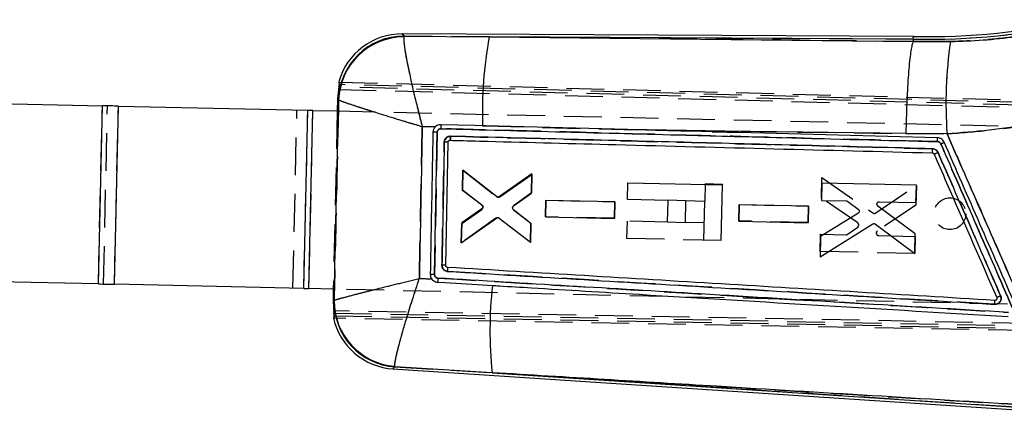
# Model space of a CAD drawing. Extents: x 54 to 540, y 63 to 421.
# Tile 4 of 11: x 137 to 187, y 351 to 371. Entities that reach past the tile are written whole.
import ezdxf

# ---------------------------------------------------------------- set-up
doc = ezdxf.new("R2010")
doc.units = 0
doc.header["$LTSCALE"] = 1.5
doc.linetypes.add('HIDDEN', pattern=[1.905, 1.27, -0.635])
doc.layers.get('0').update_dxf_attribs({"linetype": 'CONTINUOUS'})

msp = doc.modelspace()

# ---------------------------------------------------------------- linework, layer by layer
at = {"color": 7, "linetype": 'CONTINUOUS'}
for p, q in [((182.042317, 369.919907), (156.263099, 370.04488)), ((156.358358, 369.936971), (156.349041, 369.899269)), ((156.358358, 369.936971), (160.654471, 369.888407)), ((182.040491, 369.784731), (160.654471, 369.888407)), ((182.038584, 369.657278), (182.03877, 369.657746)), ((182.040491, 369.784731), (182.03877, 369.657746)), ((182.03877, 369.657746), (183.910877, 369.653638)), ((153.06477, 367.614777), (153.087405, 367.488405)), ((153.074258, 367.36444), (153.006096, 366.766662)), ((126.953005, 366.733135), (141.147652, 366.416527)), ((153.006096, 366.766662), (152.992395, 366.152333)), ((153.054462, 366.721574), (153.006096, 366.766662)), ((153.062292, 366.710986), (153.054462, 366.721574)), ((140.946959, 357.418765), (141.147652, 366.416527)), ((141.755567, 357.400729), (141.956259, 366.398491)), ((141.956259, 366.398491), (151.505859, 366.18549)), ((151.305166, 357.187727), (151.505859, 366.18549)), ((151.563921, 357.181956), (151.764614, 366.179718)), ((151.764614, 366.179718), (152.994593, 366.152283)), ((157.937308, 365.354991), (157.27592, 365.364582)), ((160.475076, 365.399716), (160.323114, 365.403711)), ((167.620839, 365.212187), (160.475076, 365.399716)), ((183.741362, 364.998739), (181.666576, 365.008036)), ((158.462823, 358.357219), (158.578732, 364.572628)), ((158.673757, 364.672394), (158.683476, 364.672626)), ((159.326916, 363.15533), (159.304888, 362.175551)), ((161.020086, 361.833131), (159.326916, 363.15533)), ((162.810707, 362.972594), (161.170826, 361.829053)), ((162.789063, 362.010471), (162.810707, 362.972594)), ((167.627254, 361.675406), (167.646357, 362.532127)), ((167.646357, 362.532127), (172.415108, 362.425762)), ((177.42543, 362.504172), (177.40591, 361.636045)), ((182.194197, 362.398671), (177.42543, 362.504172)), ((159.304888, 362.175551), (160.289497, 361.416432)), ((161.885024, 361.36554), (162.789063, 362.010471)), ((172.352196, 359.605295), (172.415108, 362.425762)), ((182.174669, 361.530596), (182.194197, 362.398671)), ((163.508006, 361.638453), (163.489276, 360.805454)), ((166.994185, 361.561333), (163.508006, 361.638453)), ((166.975447, 360.728374), (166.994185, 361.561333)), ((169.671268, 361.629815), (167.627254, 361.675406)), ((169.646756, 360.530818), (169.671268, 361.629815)), ((170.554989, 361.610103), (170.530477, 360.511107)), ((171.519347, 361.588594), (170.554989, 361.610103)), ((171.475545, 359.624849), (171.519347, 361.588594)), ((177.40591, 361.636045), (178.671763, 361.608045)), ((178.745718, 361.58212), (179.258683, 361.190295)), ((180.33518, 361.571261), (182.174669, 361.530596)), ((160.28449, 361.210911), (159.267248, 360.501618)), ((162.754566, 360.477044), (161.879846, 361.161756)), ((173.262984, 361.41891), (173.244254, 360.585914)), ((176.749208, 361.341782), (173.262984, 361.41891)), ((176.730477, 360.508824), (176.749208, 361.341782)), ((179.248453, 360.980715), (177.364864, 359.81074)), ((182.139129, 359.950805), (180.256524, 361.341914)), ((159.244419, 359.486405), (161.013522, 360.745234)), ((159.267248, 360.501618), (159.244419, 359.486405)), ((161.164404, 360.742329), (162.733325, 359.532677)), ((162.733325, 359.532677), (162.754566, 360.477044)), ((163.489276, 360.805454), (166.975447, 360.728374)), ((170.530477, 360.511107), (169.646756, 360.530818)), ((173.244254, 360.585914), (176.730477, 360.508824)), ((177.341686, 358.779222), (179.991544, 360.445559)), ((180.135013, 360.439677), (182.116703, 358.95403)), ((172.352196, 359.605295), (171.475545, 359.624849)), ((177.364864, 359.81074), (177.341686, 358.779222)), ((182.116703, 358.95403), (182.139129, 359.950805)), ((140.946959, 357.418765), (129.324784, 357.677995)), ((157.131826, 357.695785), (157.764842, 357.655001)), ((151.305166, 357.187727), (141.755567, 357.400729)), ((152.793896, 357.154522), (151.563921, 357.181956)), ((152.791702, 357.154571), (152.778101, 356.544759)), ((152.778101, 356.544759), (152.827498, 356.585761)), ((152.778101, 356.544759), (152.820283, 355.940003)), ((152.827498, 356.585761), (152.834185, 356.593405)), ((152.828121, 355.815571), (152.800259, 355.690327)), ((155.799487, 353.130479), (189.817951, 350.88424)), ((155.898844, 353.230713), (155.894318, 353.259901)), ((160.802052, 352.935637), (155.898844, 353.230713)), ((160.802052, 352.935637), (189.826862, 351.019129))]:
    msp.add_line(p, q, dxfattribs=at)
at = {"color": 7, "linetype": 'HIDDEN'}
for p, q in [((156.358358, 369.936971), (156.349041, 369.899269)), ((160.654471, 369.888407), (156.358358, 369.936971)), ((160.654471, 369.888407), (182.040491, 369.784731)), ((182.03877, 369.657746), (182.038584, 369.657278)), ((183.910877, 369.653638), (182.03877, 369.657746)), ((204.809905, 366.125274), (153.087405, 367.488405)), ((153.119464, 367.613318), (204.761826, 366.23598)), ((153.050874, 367.239895), (204.64626, 365.880114)), ((204.597832, 365.990269), (153.074258, 367.36444)), ((153.054462, 366.721574), (153.062292, 366.710986)), ((140.946959, 357.418765), (141.147652, 366.416527)), ((141.205714, 357.412993), (141.406407, 366.410755)), ((141.755567, 357.400729), (141.956259, 366.398491)), ((150.755313, 357.199992), (150.956006, 366.197754)), ((151.305166, 357.187727), (151.505859, 366.18549)), ((151.563921, 357.181956), (151.764614, 366.179718)), ((152.992395, 366.152333), (152.791702, 357.154571)), ((152.994593, 366.152283), (186.985874, 365.394116)), ((157.27592, 365.364582), (157.937308, 365.354991)), ((158.030712, 365.076477), (157.895708, 357.899954)), ((160.323114, 365.403711), (160.475076, 365.399716)), ((160.475076, 365.399716), (173.393511, 365.061369)), ((167.620839, 365.212187), (181.666576, 365.008036)), ((181.666576, 365.008036), (183.741362, 364.998739)), ((158.673757, 364.672394), (158.683476, 364.672626)), ((182.997421, 364.036792), (182.999835, 364.043843)), ((183.013202, 364.165089), (183.016242, 364.244218)), ((159.303905, 362.14498), (159.326364, 363.160201)), ((159.326364, 363.160201), (161.037573, 361.823744)), ((161.188439, 361.819919), (162.809731, 362.958414)), ((162.809731, 362.958414), (162.788854, 362.014039)), ((171.538928, 362.466544), (171.519377, 361.589895)), ((172.415578, 362.44699), (171.538928, 362.466544)), ((177.408197, 361.753314), (177.431026, 362.78484)), ((177.431026, 362.78484), (180.003957, 361.00201)), ((160.288506, 361.391036), (159.303905, 362.14498)), ((162.788854, 362.014039), (161.884465, 361.36901)), ((172.415578, 362.44699), (172.415168, 362.428591)), ((180.147544, 361.001489), (182.193504, 362.3973)), ((182.193504, 362.3973), (182.171465, 361.400517)), ((163.489529, 360.810194), (163.507962, 361.643199)), ((163.507962, 361.643199), (166.994103, 361.564764)), ((166.994103, 361.564764), (166.975685, 360.731798)), ((169.671559, 361.643016), (169.671276, 361.630173)), ((170.555287, 361.623305), (169.671559, 361.643016)), ((170.554996, 361.610484), (170.555287, 361.623305)), ((179.237739, 360.500519), (177.408197, 361.753314)), ((159.266868, 360.471033), (160.284349, 361.185496)), ((161.880554, 361.165197), (162.754939, 360.480599)), ((173.244596, 360.594569), (173.263029, 361.427573)), ((173.263029, 361.427573), (176.749215, 361.349145)), ((176.749215, 361.349145), (176.730798, 360.516179)), ((182.171465, 361.400517), (180.228711, 360.094731)), ((160.995633, 360.736636), (159.24519, 359.491246)), ((159.24519, 359.491246), (159.266868, 360.471033)), ((162.733668, 359.518468), (161.146403, 360.73399)), ((162.754939, 360.480599), (162.733668, 359.518468)), ((166.975685, 360.731798), (163.489529, 360.810194)), ((167.603032, 360.589611), (167.583921, 359.73289)), ((169.647046, 360.54402), (167.603032, 360.589611)), ((171.495133, 360.502799), (170.530767, 360.524309)), ((176.730798, 360.516179), (173.244596, 360.594569)), ((178.708688, 359.922127), (179.238618, 360.290691)), ((167.583921, 359.73289), (172.352673, 359.626524)), ((177.348607, 359.059861), (177.367815, 359.927995)), ((177.367815, 359.927995), (178.633654, 359.899525)), ((180.297055, 359.862105), (182.136529, 359.820712)), ((182.136529, 359.820712), (182.117336, 358.95263)), ((182.117336, 358.95263), (177.348607, 359.059861)), ((157.764842, 357.655001), (157.131826, 357.695785)), ((186.785185, 356.396354), (152.793896, 357.154522)), ((152.827498, 356.585761), (152.778101, 356.544759)), ((152.834185, 356.593405), (152.827498, 356.585761)), ((186.147713, 356.586769), (186.15158, 356.571533)), ((186.147713, 356.586769), (186.14813, 356.586744)), ((186.21304, 356.606187), (186.182708, 356.590981)), ((196.46787, 355.268332), (152.802293, 356.065471)), ((152.820283, 355.940003), (196.232014, 355.161211)), ((152.828121, 355.815571), (196.518661, 355.017976)), ((196.282887, 354.910263), (152.854783, 355.689349)), ((155.898844, 353.230713), (155.894318, 353.259901)), ((155.898844, 353.230713), (160.802052, 352.935637)), ((189.826862, 351.019129), (160.802052, 352.935637))]:
    msp.add_line(p, q, dxfattribs=at)
at = {"color": 8, "linetype": 'CONTINUOUS', "flags": 128}
for points in [[(156.263099, 370.04488), (156.273686, 370.032885), (156.358358, 369.936971)], [(155.898844, 353.230713), (155.810532, 353.141621), (155.799487, 353.130479)]]:
    msp.add_lwpolyline(points, dxfattribs=at)
at = {"color": 7, "linetype": 'HIDDEN', "flags": 128}
for points in [[(156.358358, 369.936971), (156.273686, 370.032885), (156.263099, 370.04488)], [(182.038584, 369.657278), (168.267035, 369.806166), (160.654471, 369.888407)], [(155.799487, 353.130479), (155.810532, 353.141621), (155.898844, 353.230713)]]:
    msp.add_lwpolyline(points, dxfattribs=at)
at = {"color": 7, "linetype": 'CONTINUOUS', "flags": 128}
for points in [[(160.654471, 369.888407), (168.267035, 369.806166), (182.038584, 369.657278)], [(141.956259, 366.398491), (141.857089, 366.400703), (141.757158, 366.402932), (141.656575, 366.405176), (141.555444, 366.407431), (141.453878, 366.409696), (141.351988, 366.41197), (141.249874, 366.414247), (141.147652, 366.416527)], [(151.764614, 366.179718), (151.731906, 366.180447), (151.699227, 366.181177), (151.666624, 366.181904), (151.63412, 366.182629), (151.601759, 366.18335), (151.569572, 366.184068), (151.537594, 366.184782), (151.505859, 366.18549)], [(160.323114, 365.403711), (159.923338, 365.414224), (158.211329, 365.459266)], [(157.895696, 357.899537), (158.03069, 365.075283), (158.030712, 365.076477)], [(181.666576, 365.008036), (172.553652, 365.140023), (167.620839, 365.212187)], [(183.255293, 364.804277), (170.732931, 365.130729), (167.620839, 365.212187)], [(158.04333, 357.509681), (158.426736, 357.486449), (160.044708, 357.388433), (160.813347, 357.341881)], [(140.946959, 357.418765), (141.049181, 357.416485), (141.151291, 357.414207), (141.253185, 357.411934), (141.354752, 357.409669), (141.455882, 357.407413), (141.556465, 357.40517), (141.656396, 357.402941), (141.755567, 357.400729)], [(151.305166, 357.187727), (151.336902, 357.187019), (151.36888, 357.186306), (151.401066, 357.185588), (151.433428, 357.184866), (151.465931, 357.184142), (151.498535, 357.183414), (151.531213, 357.182685), (151.563921, 357.181956)]]:
    msp.add_lwpolyline(points, dxfattribs=at)
at = {"color": 7, "linetype": 'HIDDEN'}
msp.add_circle((183.886274, 360.962133), 0.8, dxfattribs=at)
at = {"color": 7, "linetype": 'CONTINUOUS'}
for centre, radius, start, end in [((182.814847, 404.616881), 34.840756, 268.7264582, 282.7222432), ((182.814847, 404.616881), 34.705573, 268.7238239, 282.7222432), ((156.36517, 366.624857), 3.31212, 90.1178298, 178.3266774), ((156.381049, 366.578003), 3.32142, 90.552154, 177.7053843), ((156.247106, 366.746169), 3.29875, 89.2917432, 164.7098283), ((181.225163, 366.113927), 20.914111, 169.6025572, 181.9460642), ((205.15035, 366.549633), 21.465089, 171.6854689, 184.1433389), ((157.815162, 358.335708), 6.744215, 88.1684703, 90.0054954), ((182.527018, 364.673532), 0.739918, 354.7620865, 10.177699), ((180.490238, 371.344651), 7.452142, 293.2134644, 294.6627952), ((179.241334, 373.139031), 9.937718, 292.7716843, 294.0220021), ((158.10332, 340.687452), 17.673424, 88.8344258, 89.451661), ((157.41004, 335.025855), 22.878837, 88.7836637, 89.3224127), ((181.821978, 355.08489), 21.129518, 173.8681426, 185.838111), ((156.138958, 356.533863), 3.311866, 179.1021324, 265.8423485), ((156.153765, 356.569413), 3.319666, 179.5859005, 265.5174947), ((156.016829, 356.422062), 3.29875, 192.7983401, 266.6106421)]:
    msp.add_arc(centre, radius, start, end, dxfattribs=at)
at = {"color": 7, "linetype": 'HIDDEN'}
for centre, radius, start, end in [((182.814847, 404.616881), 34.840756, 268.7264582, 282.7222432), ((156.36517, 366.624857), 3.31212, 90.1178298, 178.3266774), ((156.381049, 366.578003), 3.32142, 90.552154, 177.7053843), ((181.225163, 366.113927), 20.914111, 169.6025572, 181.9460642), ((205.15035, 366.549633), 21.465089, 171.6854689, 184.1433389), ((157.61309, 345.155045), 19.925809, 88.7990593, 89.4208028), ((182.52693, 364.673611), 0.739991, 354.7564654, 10.1704388), ((180.515587, 371.267814), 7.371741, 293.2677964, 294.7329458), ((179.144123, 373.43177), 10.245292, 292.639293, 293.852101), ((158.032607, 343.048337), 15.314926, 88.390275, 89.1025587), ((157.43827, 333.907392), 23.996922, 88.9077414, 89.4213907), ((181.821978, 355.08489), 21.129518, 173.8681426, 185.838111), ((156.138958, 356.533863), 3.311866, 179.1021324, 265.8423485), ((156.153765, 356.569413), 3.319666, 179.5859005, 265.5174947)]:
    msp.add_arc(centre, radius, start, end, dxfattribs=at)
at = {"color": 7, "linetype": 'CONTINUOUS'}
for points, knots in [([(183.910877, 369.653638), (184.460382, 369.675255), (185.559359, 369.718489), (187.217244, 369.89423), (188.876291, 370.147219), (189.968418, 370.390853), (190.514476, 370.512669)], [0, 0, 0, 0, 0.247093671, 0.494173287, 0.747089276, 1, 1, 1, 1]), ([(156.349041, 369.899269), (156.346582, 369.798567), (156.34186, 369.605258), (156.440276, 368.987463), (156.57106, 368.316232), (156.737537, 367.545086), (156.946039, 366.657801), (157.140469, 365.883935), (157.245994, 365.478497), (157.275085, 365.367759), (157.27592, 365.364582)], [0, 0, 0, 0, 0.196757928, 0.37770064, 0.505307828, 0.632940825, 0.809847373, 0.948061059, 0.998510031, 1, 1, 1, 1]), ([(182.040491, 369.784731), (182.041403, 369.874529), (182.042318, 369.964622), (182.042317, 369.919612), (182.042317, 369.919464)], [0, 0, 0, 0, 0.996726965, 1, 1, 1, 1]), ([(182.038584, 369.657278), (182.020619, 369.622294), (181.984688, 369.552326), (181.93011, 369.288486), (181.877055, 368.91299), (181.826771, 368.429168), (181.780912, 367.849799), (181.740557, 367.194006), (181.707149, 366.477806), (181.682826, 365.766398), (181.671267, 365.271158), (181.667026, 365.033251), (181.666576, 365.008036)], [0, 0, 0, 0, 0.1120075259, 0.2240150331, 0.3360223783, 0.4480297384, 0.560039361, 0.67204906, 0.7840626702, 0.8960761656, 0.9889854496, 1, 1, 1, 1]), ([(153.087405, 367.488405), (153.087965, 367.483811), (153.089085, 367.474622), (153.082658, 367.42815), (153.071881, 367.363049), (153.060383, 367.296278), (153.05329, 367.254221), (153.050874, 367.239895)], [0, 0, 0, 0, 0.219331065, 0.438616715, 0.659397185, 0.883975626, 1, 1, 1, 1]), ([(153.074258, 367.36444), (153.080183, 367.392755), (153.092035, 367.449393), (153.107898, 367.524666), (153.118702, 367.580781), (153.12226, 367.60938), (153.120238, 367.612228), (153.119464, 367.613318)], [0, 0, 0, 0, 0.219321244, 0.438698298, 0.656123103, 0.868370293, 1, 1, 1, 1]), ([(152.834185, 356.593405), (152.872462, 358.292718), (152.948427, 361.665249), (153.024534, 365.037771), (153.062292, 366.710986)], [0, 0, 0, 0, 0.503868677, 1, 1, 1, 1]), ([(153.062292, 366.710986), (153.132476, 366.680752), (153.267201, 366.622714), (153.812932, 366.438876), (154.430098, 366.239491), (155.155618, 366.01066), (156.007648, 365.747614), (156.763565, 365.518367), (157.163315, 365.398309), (157.272779, 365.365522), (157.27592, 365.364582)], [0, 0, 0, 0, 0.196757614, 0.377700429, 0.505307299, 0.632940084, 0.809846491, 0.948060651, 0.998509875, 1, 1, 1, 1]), ([(192.059563, 366.313877), (191.385684, 366.151036), (190.037921, 365.825353), (187.965878, 365.452376), (185.86486, 365.161538), (184.449201, 365.053006), (183.741362, 364.998739)], [0, 0, 0, 0, 0.247645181, 0.495292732, 0.747642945, 1, 1, 1, 1]), ([(158.211329, 365.459266), (158.160012, 365.454683), (158.065013, 365.446199), (157.977408, 365.391461), (157.941333, 365.358652), (157.937308, 365.354991)], [0, 0, 0, 0, 0.510692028, 0.945407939, 1, 1, 1, 1]), ([(158.211329, 365.459266), (158.212793, 365.456938), (158.215742, 365.452249), (158.218969, 365.417321), (158.220801, 365.365224), (158.220987, 365.308167), (158.220215, 365.270752), (158.219927, 365.256769)], [0, 0, 0, 0, 0.212907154, 0.42879226, 0.644677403, 0.867206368, 1, 1, 1, 1]), ([(157.27592, 365.364582), (157.252567, 364.104587), (157.205189, 361.54831), (157.15651, 358.992056), (157.131826, 357.695785)], [0, 0, 0, 0, 0.492902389, 1, 1, 1, 1]), ([(157.814515, 365.079923), (157.812296, 364.959125), (157.800138, 364.297087), (157.75602, 361.904802), (157.713211, 359.633329), (157.680602, 357.903092)], [0, 0, 0, 0, 0.050494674, 0.27673815, 1, 1, 1, 1]), ([(157.937308, 365.354991), (157.914743, 365.330318), (157.862804, 365.273525), (157.822491, 365.175206), (157.81669, 365.105903), (157.814515, 365.079923)], [0, 0, 0, 0, 0.324414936, 0.746740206, 1, 1, 1, 1]), ([(158.030712, 365.076477), (158.033239, 365.097041), (158.038345, 365.138586), (158.071566, 365.193313), (158.119667, 365.234057), (158.172072, 365.254835), (158.206357, 365.256221), (158.219927, 365.256769)], [0, 0, 0, 0, 0.212861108, 0.430024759, 0.644672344, 0.859364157, 1, 1, 1, 1]), ([(158.219927, 365.256769), (162.334914, 365.149376), (168.072589, 364.999634), (176.420587, 364.782942), (180.653578, 364.673482), (183.263847, 364.605984)], [0, 0, 0, 0, 0.4929376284, 0.6873206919, 1, 1, 1, 1]), ([(187.808358, 355.738722), (187.232814, 357.050138), (186.062326, 359.717171), (184.706463, 362.803754), (183.925981, 364.578849), (183.741362, 364.998739)], [0, 0, 0, 0, 0.424811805, 0.863941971, 1, 1, 1, 1]), ([(158.389424, 364.577576), (158.386876, 364.442267), (158.374135, 363.765724), (158.335136, 361.693223), (158.298706, 359.756027), (158.272454, 358.360067)], [0, 0, 0, 0, 0.0652876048, 0.3264378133, 1, 1, 1, 1]), ([(158.702199, 364.876078), (158.69801, 364.876125), (158.659642, 364.876556), (158.586753, 364.862575), (158.493437, 364.808844), (158.424505, 364.725623), (158.393898, 364.64215), (158.390476, 364.592764), (158.389424, 364.577576)], [0, 0, 0, 0, 0.026317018, 0.241043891, 0.455799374, 0.690183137, 0.904719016, 1, 1, 1, 1]), ([(158.578732, 364.572628), (158.57649, 364.572766), (158.572006, 364.573043), (158.537015, 364.574054), (158.483941, 364.575397), (158.430573, 364.576653), (158.397636, 364.577391), (158.389424, 364.577576)], [0, 0, 0, 0, 0.224350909, 0.448698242, 0.673056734, 0.918481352, 1, 1, 1, 1]), ([(158.578732, 364.572628), (158.580179, 364.584177), (158.583073, 364.607276), (158.601615, 364.637635), (158.628287, 364.660207), (158.65417, 364.670262), (158.669662, 364.671948), (158.673757, 364.672394)], [0, 0, 0, 0, 0.229765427, 0.459547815, 0.688978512, 0.917804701, 1, 1, 1, 1]), ([(158.683476, 364.672626), (158.685305, 364.675721), (158.688994, 364.681963), (158.694675, 364.728755), (158.699554, 364.79607), (158.701318, 364.849409), (158.702199, 364.876078)], [0, 0, 0, 0, 0.246980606, 0.497987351, 0.748993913, 1, 1, 1, 1]), ([(158.683476, 364.672626), (158.769739, 364.670356), (159.395924, 364.653878), (162.181802, 364.580607), (170.200127, 364.370092), (177.678641, 364.175317), (182.997421, 364.036792)], [0, 0, 0, 0, 0.010643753, 0.077263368, 0.34374221, 1, 1, 1, 1]), ([(183.016242, 364.244218), (178.963864, 364.349078), (174.906814, 364.454059), (166.802142, 364.664647), (162.749835, 364.770424), (158.702199, 364.876078)], [0, 0, 0, 0, 0.4999997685, 0.5005761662, 1, 1, 1, 1]), ([(183.599845, 364.572299), (183.578508, 364.610462), (183.535834, 364.686788), (183.428547, 364.765837), (183.329916, 364.799563), (183.271007, 364.803285), (183.255293, 364.804277)], [0, 0, 0, 0, 0.29719652, 0.594386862, 0.891808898, 1, 1, 1, 1]), ([(183.263847, 364.605984), (183.271267, 364.605517), (183.299236, 364.603759), (183.346124, 364.587749), (183.397123, 364.550168), (183.417424, 364.513913), (183.427558, 364.495814)], [0, 0, 0, 0, 0.107554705, 0.405393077, 0.703176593, 1, 1, 1, 1]), ([(183.427558, 364.495814), (184.027686, 363.118979), (185.227837, 360.365545), (186.428104, 357.612147), (187.028185, 356.235566)], [0, 0, 0, 0, 0.500042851, 1, 1, 1, 1]), ([(187.201948, 356.31162), (186.601583, 357.688397), (185.400851, 360.44195), (184.200181, 363.195516), (183.599845, 364.572299)], [0, 0, 0, 0, 0.499999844, 1, 1, 1, 1]), ([(182.997421, 364.036792), (182.99921, 364.040163), (183.002913, 364.047144), (183.008624, 364.094213), (183.013586, 364.163026), (183.015356, 364.217154), (183.016242, 364.244218)], [0, 0, 0, 0, 0.2373836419, 0.4915897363, 0.7457956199, 1, 1, 1, 1]), ([(182.997421, 364.036792), (183.00831, 364.03546), (183.030873, 364.032699), (183.060783, 364.014742), (183.079145, 363.993798), (183.085981, 363.979714), (183.087827, 363.975912)], [0, 0, 0, 0, 0.285115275, 0.590807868, 0.88953399, 1, 1, 1, 1]), ([(183.286854, 364.062026), (183.269994, 364.092066), (183.236276, 364.152143), (183.151649, 364.214276), (183.074261, 364.240542), (183.028241, 364.243458), (183.016242, 364.244218)], [0, 0, 0, 0, 0.298216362, 0.596416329, 0.894761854, 1, 1, 1, 1]), ([(183.087827, 363.975912), (183.135518, 363.866533), (183.399563, 363.260948), (184.452875, 360.845281), (185.458532, 358.538997), (186.247819, 356.728916)], [0, 0, 0, 0, 0.04527883, 0.250689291, 1, 1, 1, 1]), ([(186.446638, 356.813143), (186.392556, 356.937199), (185.865902, 358.145283), (184.812638, 360.56158), (183.813487, 362.853827), (183.286854, 364.062027)], [0, 0, 0, 0, 0.05134228, 0.499980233, 1, 1, 1, 1]), ([(161.170826, 361.829053), (161.158244, 361.822024), (161.133081, 361.807966), (161.089347, 361.804421), (161.050105, 361.813175), (161.029115, 361.827129), (161.020086, 361.833131)], [0, 0, 0, 0, 0.2662531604, 0.5324811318, 0.7989107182, 1, 1, 1, 1]), ([(178.671763, 361.608045), (178.686073, 361.606479), (178.712787, 361.603554), (178.735275, 361.588917), (178.745718, 361.58212)], [0, 0, 0, 0, 0.535645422, 1, 1, 1, 1]), ([(180.256524, 361.341914), (180.245882, 361.35155), (180.224596, 361.370824), (180.207216, 361.410974), (180.203341, 361.447643), (180.207845, 361.469109), (180.209429, 361.476656)], [0, 0, 0, 0, 0.282585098, 0.565228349, 0.847150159, 1, 1, 1, 1]), ([(180.209429, 361.476656), (180.214458, 361.49013), (180.224516, 361.517076), (180.255447, 361.548029), (180.293487, 361.568214), (180.321506, 361.570262), (180.33518, 361.571261)], [0, 0, 0, 0, 0.25266104, 0.50525876, 0.758563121, 1, 1, 1, 1]), ([(160.336361, 361.290351), (160.332085, 361.276489), (160.323532, 361.248766), (160.301578, 361.223666), (160.287282, 361.212994), (160.28449, 361.21091)], [0, 0, 0, 0, 0.445946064, 0.891828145, 1, 1, 1, 1]), ([(160.289497, 361.416432), (160.300041, 361.40628), (160.321129, 361.385975), (160.33761, 361.344471), (160.339903, 361.311479), (160.336936, 361.293778), (160.336361, 361.290351)], [0, 0, 0, 0, 0.308953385, 0.617906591, 0.926040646, 1, 1, 1, 1]), ([(161.879846, 361.161756), (161.871889, 361.169302), (161.853331, 361.1869), (161.835511, 361.223819), (161.830862, 361.257035), (161.832717, 361.275282), (161.833101, 361.279057)], [0, 0, 0, 0, 0.249299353, 0.581406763, 0.913408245, 1, 1, 1, 1]), ([(161.833101, 361.279057), (161.836539, 361.2932), (161.843414, 361.321486), (161.865059, 361.349727), (161.880691, 361.362108), (161.885024, 361.36554)], [0, 0, 0, 0, 0.4195705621, 0.8391169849, 1, 1, 1, 1]), ([(179.302, 361.048872), (179.296251, 361.035524), (179.284435, 361.008089), (179.26066, 360.990002), (179.248453, 360.980715)], [0, 0, 0, 0, 0.486571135, 1, 1, 1, 1]), ([(179.258683, 361.190295), (179.269219, 361.180358), (179.290294, 361.160482), (179.306978, 361.119641), (179.31033, 361.080938), (179.304359, 361.057953), (179.302, 361.048872)], [0, 0, 0, 0, 0.274017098, 0.548081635, 0.821460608, 1, 1, 1, 1]), ([(161.013522, 360.745234), (161.026004, 360.752373), (161.050966, 360.766649), (161.09456, 360.770623), (161.133992, 360.762248), (161.155193, 360.748362), (161.164404, 360.742329)], [0, 0, 0, 0, 0.265293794, 0.530589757, 0.796060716, 1, 1, 1, 1]), ([(179.991544, 360.445559), (180.004425, 360.451966), (180.030182, 360.464778), (180.074007, 360.466244), (180.109856, 360.456351), (180.128401, 360.444059), (180.135013, 360.439677)], [0, 0, 0, 0, 0.2812649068, 0.56247022, 0.8440186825, 1, 1, 1, 1]), ([(158.272461, 358.360067), (158.275405, 358.325717), (158.281294, 358.257022), (158.332683, 358.164936), (158.409142, 358.094889), (158.48966, 358.059494), (158.540976, 358.053617), (158.558336, 358.051629)], [0, 0, 0, 0, 0.221610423, 0.443200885, 0.664851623, 0.886615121, 1, 1, 1, 1]), ([(158.558407, 358.253813), (158.547059, 358.255654), (158.524364, 358.259334), (158.495019, 358.278794), (158.473589, 358.306079), (158.463752, 358.333933), (158.463062, 358.351308), (158.462827, 358.357219)], [0, 0, 0, 0, 0.221130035, 0.442231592, 0.663651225, 0.885559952, 1, 1, 1, 1]), ([(158.558336, 358.051629), (158.559761, 358.078072), (158.562611, 358.130957), (158.56381, 358.197671), (158.562564, 358.244446), (158.559708, 358.250696), (158.55828, 358.253822)], [0, 0, 0, 0, 0.249999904, 0.499999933, 0.750000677, 1, 1, 1, 1]), ([(158.558336, 358.051629), (163.152565, 357.774144), (172.349088, 357.218689), (181.546079, 356.665309), (186.148607, 356.388376)], [0, 0, 0, 0, 0.499561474, 1, 1, 1, 1]), ([(186.14813, 356.586744), (181.54972, 356.864032), (172.352902, 357.418609), (163.156571, 357.975412), (158.558407, 358.253814)], [0, 0, 0, 0, 0.500000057, 1, 1, 1, 1]), ([(152.834185, 356.593405), (152.863975, 356.603924), (152.923557, 356.624963), (153.215923, 356.708326), (153.71712, 356.841806), (154.424199, 357.023479), (155.158082, 357.208916), (156.062672, 357.434065), (156.765393, 357.606483), (157.128639, 357.695009), (157.131826, 357.695785)], [0, 0, 0, 0, 0.106410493, 0.212828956, 0.418833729, 0.545096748, 0.671382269, 0.830801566, 0.998515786, 1, 1, 1, 1]), ([(155.894318, 353.259901), (155.894403, 353.302774), (155.894572, 353.388523), (155.954077, 353.725549), (156.083909, 354.263596), (156.286639, 354.994704), (156.506257, 355.740368), (156.787045, 356.645038), (157.01245, 357.337381), (157.130787, 357.692668), (157.131826, 357.695785)], [0, 0, 0, 0, 0.106410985, 0.212829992, 0.418834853, 0.545097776, 0.671383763, 0.830802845, 0.998515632, 1, 1, 1, 1]), ([(157.680602, 357.903092), (157.684121, 357.859301), (157.691192, 357.771294), (157.736173, 357.691304), (157.76412, 357.655914), (157.764842, 357.655001)], [0, 0, 0, 0, 0.491049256, 0.986863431, 1, 1, 1, 1]), ([(157.764842, 357.655001), (157.771523, 357.64702), (157.805987, 357.605854), (157.88539, 357.546559), (157.97942, 357.51532), (158.032942, 357.510594), (158.043326, 357.509677)], [0, 0, 0, 0, 0.096839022, 0.49951936, 0.902899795, 1, 1, 1, 1]), ([(158.068393, 357.712607), (158.057662, 357.713853), (158.026407, 357.717484), (157.977602, 357.73921), (157.931569, 357.781778), (157.900822, 357.837485), (157.897404, 357.878898), (157.8957, 357.899536)], [0, 0, 0, 0, 0.115791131, 0.337253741, 0.55866228, 0.780061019, 1, 1, 1, 1]), ([(158.068393, 357.712611), (158.066558, 357.685965), (158.062888, 357.632674), (158.055814, 357.565465), (158.048806, 357.519223), (158.04513, 357.512818), (158.04333, 357.50968)], [0, 0, 0, 0, 0.2525373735, 0.5050736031, 0.7576108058, 1, 1, 1, 1]), ([(186.848686, 355.977581), (181.661581, 356.289684), (172.067912, 356.866925), (162.474733, 357.446432), (158.068393, 357.712611)], [0, 0, 0, 0, 0.540679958, 1, 1, 1, 1]), ([(160.813347, 357.341881), (160.930843, 357.334765), (161.587667, 357.294988), (164.053592, 357.145688), (172.606209, 356.628157), (180.619831, 356.144863), (186.824263, 355.770679)], [0, 0, 0, 0, 0.013551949, 0.075758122, 0.284418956, 1, 1, 1, 1]), ([(186.148607, 356.388376), (186.149918, 356.414445), (186.152539, 356.466582), (186.153486, 356.531918), (186.15207, 356.577628), (186.149165, 356.583722), (186.147713, 356.586769)], [0, 0, 0, 0, 0.24999898, 0.499999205, 0.74999927, 1, 1, 1, 1]), ([(186.182708, 356.590981), (186.18214, 356.590813), (186.170998, 356.587503), (186.159265, 356.587115), (186.14813, 356.586748)], [0, 0, 0, 0, 0.050995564, 1, 1, 1, 1]), ([(186.148607, 356.388376), (186.18012, 356.389439), (186.246085, 356.391664), (186.338483, 356.434881), (186.414215, 356.505945), (186.461626, 356.59838), (186.478845, 356.706485), (186.457733, 356.7764), (186.446638, 356.813143)], [0, 0, 0, 0, 0.152250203, 0.318705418, 0.483140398, 0.649465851, 0.815784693, 1, 1, 1, 1]), ([(186.247819, 356.728916), (186.250971, 356.718924), (186.257751, 356.697425), (186.254234, 356.662668), (186.239495, 356.630534), (186.215172, 356.604436), (186.193582, 356.595488), (186.182708, 356.590981)], [0, 0, 0, 0, 0.182244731, 0.392075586, 0.593534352, 0.795282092, 1, 1, 1, 1]), ([(186.446638, 356.813143), (186.440442, 356.810477), (186.422602, 356.8028), (186.383971, 356.78622), (186.333446, 356.764658), (186.285971, 356.744579), (186.255946, 356.732069), (186.250319, 356.729886), (186.247819, 356.728916)], [0, 0, 0, 0, 0.063770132, 0.183633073, 0.398502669, 0.613347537, 0.82819941, 1, 1, 1, 1]), ([(152.802293, 356.065471), (152.805855, 356.037066), (152.812978, 355.980253), (152.822593, 355.904697), (152.828847, 355.848072), (152.830073, 355.821391), (152.828571, 355.816913), (152.828121, 355.815571)], [0, 0, 0, 0, 0.227714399, 0.455466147, 0.681931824, 0.904686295, 1, 1, 1, 1]), ([(152.854783, 355.689349), (152.854786, 355.689349), (152.854805, 355.689349), (152.854873, 355.68935), (152.855179, 355.689388), (152.856185, 355.690088), (152.85744, 355.696842), (152.855036, 355.724525), (152.846696, 355.780202), (152.83438, 355.854349), (152.825058, 355.910991), (152.820283, 355.940003)], [0, 0, 0, 0, 0.000440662, 0.002203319, 0.009255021, 0.037467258, 0.150767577, 0.357680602, 0.565213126, 0.777296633, 1, 1, 1, 1]), ([(187.791401, 351.298159), (182.573005, 351.614897), (173.576413, 352.160958), (164.580122, 352.706523), (160.802052, 352.935637)], [0, 0, 0, 0, 0.580041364, 1, 1, 1, 1])]:
    msp.add_open_spline(points, degree=3, knots=knots, dxfattribs=at)
at = {"color": 7, "linetype": 'HIDDEN'}
for points, knots in [([(190.514476, 370.512669), (189.981225, 370.393508), (188.914713, 370.155184), (187.269469, 369.901027), (185.598727, 369.720643), (184.473505, 369.675973), (183.910877, 369.653638)], [0, 0, 0, 0, 0.247017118, 0.494039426, 0.747012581, 1, 1, 1, 1]), ([(156.349041, 369.899269), (156.347012, 369.791622), (156.342961, 369.57674), (156.458536, 368.882608), (156.606701, 368.145882), (156.774743, 367.383323), (156.995978, 366.452501), (157.178438, 365.735654), (157.275085, 365.367759), (157.27592, 365.364582)], [0, 0, 0, 0, 0.206446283, 0.4121069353, 0.5384971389, 0.6649112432, 0.8273760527, 0.9985094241, 1, 1, 1, 1]), ([(153.062292, 366.710986), (153.024534, 365.037771), (152.948427, 361.665249), (152.872462, 358.292718), (152.834185, 356.593405)], [0, 0, 0, 0, 0.496131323, 1, 1, 1, 1]), ([(153.062292, 366.710986), (153.137925, 366.678675), (153.288902, 366.614177), (153.907136, 366.407698), (154.589211, 366.188924), (155.310134, 365.962694), (156.206518, 365.686773), (156.909117, 365.474446), (157.272779, 365.365522), (157.27592, 365.364582)], [0, 0, 0, 0, 0.206445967, 0.412106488, 0.53849626, 0.664910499, 0.827374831, 0.998509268, 1, 1, 1, 1]), ([(183.741362, 364.998739), (184.436086, 365.051821), (185.825517, 365.157984), (187.913785, 365.444118), (189.999551, 365.816626), (191.372895, 366.148127), (192.059563, 366.313877)], [0, 0, 0, 0, 0.247683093, 0.495360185, 0.747681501, 1, 1, 1, 1]), ([(157.131826, 357.695785), (157.15651, 358.992056), (157.205189, 361.54831), (157.252567, 364.104587), (157.27592, 365.364582)], [0, 0, 0, 0, 0.507097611, 1, 1, 1, 1]), ([(158.219927, 365.256769), (158.206357, 365.256221), (158.172072, 365.254835), (158.119667, 365.234057), (158.071566, 365.193313), (158.038345, 365.138586), (158.033239, 365.097041), (158.030712, 365.076477)], [0, 0, 0, 0, 0.140635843, 0.355327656, 0.569975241, 0.787138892, 1, 1, 1, 1]), ([(183.263824, 364.605984), (179.030844, 364.715515), (171.228053, 364.917417), (162.880142, 365.134982), (158.765173, 365.24252), (158.219927, 365.256769)], [0, 0, 0, 0, 0.50706223, 0.934684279, 1, 1, 1, 1]), ([(183.741362, 364.998739), (183.925979, 364.578856), (184.721029, 362.770633), (186.076864, 359.684037), (187.247357, 357.016998), (187.808358, 355.738722)], [0, 0, 0, 0, 0.13605592, 0.585922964, 1, 1, 1, 1]), ([(158.27248, 358.361384), (158.275024, 358.496693), (158.287746, 359.173237), (158.326704, 361.245302), (158.363158, 363.182056), (158.389424, 364.577576)], [0, 0, 0, 0, 0.065301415, 0.326506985, 1, 1, 1, 1]), ([(158.389424, 364.577576), (158.390862, 364.595952), (158.394976, 364.648542), (158.428372, 364.731064), (158.494037, 364.807881), (158.580496, 364.859534), (158.652942, 364.876137), (158.694667, 364.876087), (158.702199, 364.876078)], [0, 0, 0, 0, 0.115200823, 0.329681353, 0.544168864, 0.738059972, 0.952713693, 1, 1, 1, 1]), ([(158.702199, 364.876078), (158.701318, 364.849409), (158.699554, 364.79607), (158.694675, 364.728755), (158.688994, 364.681963), (158.685305, 364.675721), (158.683476, 364.672626)], [0, 0, 0, 0, 0.251006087, 0.502012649, 0.753019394, 1, 1, 1, 1]), ([(158.702199, 364.876078), (162.754502, 364.77031), (170.859108, 364.558774), (178.963863, 364.34907), (183.016242, 364.244218)], [0, 0, 0, 0, 0.499999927, 1, 1, 1, 1]), ([(183.42764, 364.495627), (183.424413, 364.502326), (183.412232, 364.527618), (183.37974, 364.565096), (183.325692, 364.598297), (183.28445, 364.603421), (183.263824, 364.605984)], [0, 0, 0, 0, 0.10722617, 0.40476625, 0.702327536, 1, 1, 1, 1]), ([(187.028498, 356.234849), (186.428312, 357.611669), (185.227969, 360.365244), (184.02774, 363.118855), (183.42764, 364.495627)], [0, 0, 0, 0, 0.500012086, 1, 1, 1, 1]), ([(183.016242, 364.244218), (183.028241, 364.243458), (183.074261, 364.240542), (183.151648, 364.214276), (183.236436, 364.15203), (183.270171, 364.091735), (183.287085, 364.061504)], [0, 0, 0, 0, 0.1050657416, 0.402922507, 0.7006339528, 1, 1, 1, 1]), ([(183.287085, 364.061504), (183.813637, 362.853477), (184.866776, 360.437342), (185.920006, 358.021236), (186.446638, 356.813143)], [0, 0, 0, 0, 0.499983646, 1, 1, 1, 1]), ([(161.037573, 361.823744), (161.049721, 361.816059), (161.074018, 361.800688), (161.117372, 361.794769), (161.157143, 361.801363), (161.178952, 361.814294), (161.188439, 361.819919)], [0, 0, 0, 0, 0.265145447, 0.530268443, 0.795652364, 1, 1, 1, 1]), ([(160.284349, 361.185496), (160.295338, 361.195175), (160.317319, 361.214535), (160.335651, 361.255289), (160.339374, 361.288144), (160.337203, 361.305942), (160.336786, 361.309362)], [0, 0, 0, 0, 0.309168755, 0.618376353, 0.926684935, 1, 1, 1, 1]), ([(160.336786, 361.309362), (160.333133, 361.323393), (160.325828, 361.351453), (160.305026, 361.377518), (160.291213, 361.388822), (160.288506, 361.391036)], [0, 0, 0, 0, 0.4457427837, 0.8914036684, 1, 1, 1, 1]), ([(161.836193, 361.288762), (161.834252, 361.280953), (161.831391, 361.269445), (161.832262, 361.257688), (161.832542, 361.253909)], [0, 0, 0, 0, 0.67858618, 1, 1, 1, 1]), ([(161.884465, 361.36901), (161.87594, 361.361968), (161.859847, 361.348675), (161.850914, 361.329832), (161.846713, 361.320972)], [0, 0, 0, 0, 0.529740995, 1, 1, 1, 1]), ([(180.003957, 361.00201), (180.016523, 360.995042), (180.041654, 360.981108), (180.085297, 360.977669), (180.12157, 360.985909), (180.140685, 360.997374), (180.147544, 361.001489)], [0, 0, 0, 0, 0.2806134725, 0.5611870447, 0.842530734, 1, 1, 1, 1]), ([(161.146403, 360.733989), (161.134152, 360.741569), (161.109649, 360.756729), (161.066141, 360.762228), (161.026542, 360.75525), (161.00494, 360.74224), (160.995633, 360.736636)], [0, 0, 0, 0, 0.266071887, 0.532115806, 0.798434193, 1, 1, 1, 1]), ([(179.288195, 360.430042), (179.283063, 360.443603), (179.272493, 360.471535), (179.249545, 360.490673), (179.237739, 360.500519)], [0, 0, 0, 0, 0.4855278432, 1, 1, 1, 1]), ([(179.238618, 360.290691), (179.249613, 360.300172), (179.271602, 360.319135), (179.290086, 360.359313), (179.295075, 360.397809), (179.29013, 360.420973), (179.288195, 360.430042)], [0, 0, 0, 0, 0.2748491, 0.549720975, 0.823728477, 1, 1, 1, 1]), ([(180.228711, 360.094731), (180.217621, 360.085556), (180.195441, 360.067205), (180.176291, 360.027742), (180.170873, 359.9913), (180.174422, 359.969721), (180.175656, 359.962224)], [0, 0, 0, 0, 0.283478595, 0.566963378, 0.849549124, 1, 1, 1, 1]), ([(178.633654, 359.899525), (178.64804, 359.900457), (178.67487, 359.902193), (178.697973, 359.915811), (178.708688, 359.922127)], [0, 0, 0, 0, 0.53621785, 1, 1, 1, 1]), ([(180.175656, 359.962224), (180.180063, 359.948569), (180.188878, 359.92126), (180.218305, 359.888993), (180.255402, 359.867046), (180.283346, 359.863732), (180.297055, 359.862105)], [0, 0, 0, 0, 0.252119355, 0.504197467, 0.756748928, 1, 1, 1, 1]), ([(158.558336, 358.051629), (158.540976, 358.053617), (158.489661, 358.059494), (158.409142, 358.094889), (158.332686, 358.164935), (158.281066, 358.257414), (158.275354, 358.326581), (158.27248, 358.361384)], [0, 0, 0, 0, 0.113067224, 0.33420944, 0.55523921, 0.776208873, 1, 1, 1, 1]), ([(186.148607, 356.388376), (181.546079, 356.665309), (172.349088, 357.218689), (163.152565, 357.774144), (158.558336, 358.051629)], [0, 0, 0, 0, 0.500438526, 1, 1, 1, 1]), ([(152.834185, 356.593405), (152.863975, 356.603924), (152.923557, 356.624963), (153.215923, 356.708326), (153.71712, 356.841806), (154.424199, 357.023479), (155.158082, 357.208916), (156.062672, 357.434065), (156.765393, 357.606483), (157.128639, 357.695009), (157.131826, 357.695785)], [0, 0, 0, 0, 0.106410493, 0.212828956, 0.418833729, 0.545096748, 0.671382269, 0.830801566, 0.998515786, 1, 1, 1, 1]), ([(155.894318, 353.259901), (155.894403, 353.302774), (155.894572, 353.388523), (155.954077, 353.725549), (156.083909, 354.263596), (156.286639, 354.994704), (156.506257, 355.740368), (156.787045, 356.645038), (157.01245, 357.337381), (157.130787, 357.692668), (157.131826, 357.695785)], [0, 0, 0, 0, 0.106410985, 0.212829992, 0.418834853, 0.545097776, 0.671383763, 0.830802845, 0.998515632, 1, 1, 1, 1]), ([(157.895708, 357.899954), (157.896091, 357.889159), (157.897209, 357.857678), (157.914933, 357.80722), (157.95362, 357.757843), (158.006723, 357.722623), (158.047803, 357.715947), (158.068334, 357.71261)], [0, 0, 0, 0, 0.115416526, 0.33658687, 0.557773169, 0.778976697, 1, 1, 1, 1]), ([(158.068568, 357.712595), (158.06671, 357.685951), (158.062994, 357.632662), (158.055884, 357.565457), (158.04889, 357.519214), (158.045273, 357.512805), (158.043501, 357.509666)], [0, 0, 0, 0, 0.252537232, 0.505073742, 0.757610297, 1, 1, 1, 1]), ([(158.068334, 357.712615), (163.25519, 357.399319), (172.848416, 356.819871), (182.44213, 356.24269), (186.848723, 355.977579)], [0, 0, 0, 0, 0.54067909, 1, 1, 1, 1]), ([(186.446638, 356.813143), (186.448066, 356.809662), (186.462487, 356.774526), (186.476661, 356.702011), (186.462051, 356.598571), (186.414103, 356.505895), (186.338513, 356.434894), (186.246078, 356.391661), (186.180117, 356.389438), (186.148607, 356.388376)], [0, 0, 0, 0, 0.018270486, 0.184449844, 0.350720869, 0.516998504, 0.68138621, 0.847793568, 1, 1, 1, 1]), ([(160.802052, 352.935637), (164.580122, 352.706523), (173.576413, 352.160958), (182.573005, 351.614897), (187.791401, 351.298159)], [0, 0, 0, 0, 0.419958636, 1, 1, 1, 1])]:
    msp.add_open_spline(points, degree=3, knots=knots, dxfattribs=at)

doc.saveas('drawing.dxf')
